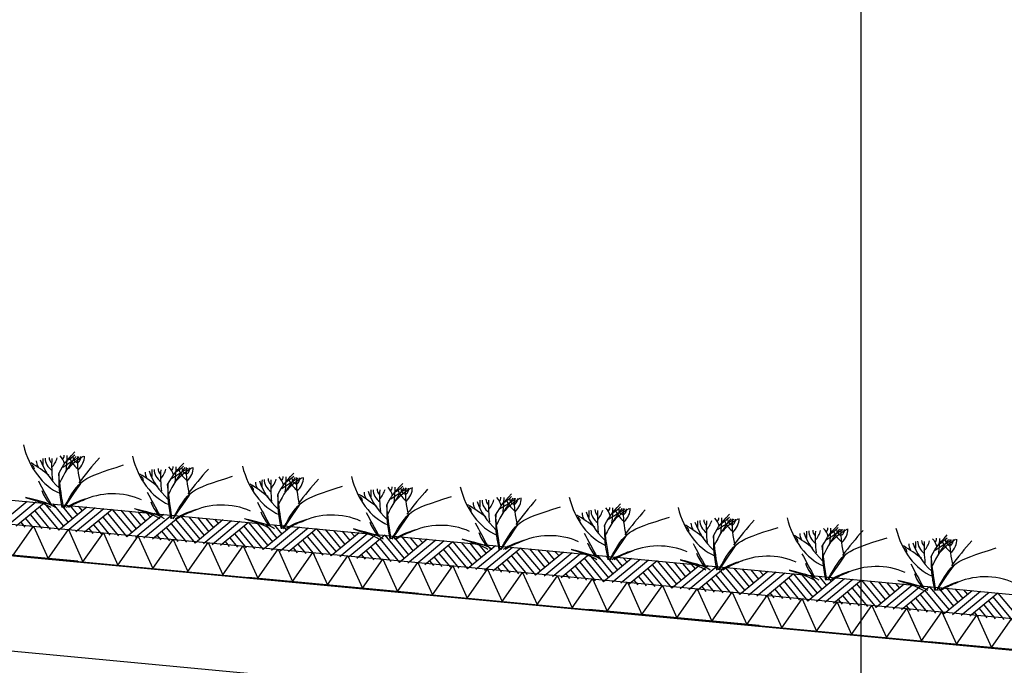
# Model space of a CAD drawing. Extents: x -19795 to 103381, y 127200 to 154480.
# Tile 16 of 76: x 10614 to 13492, y 145888 to 147776. Entities that reach past the tile are written whole.
import ezdxf

# ---------------------------------------------------------------- set-up
doc = ezdxf.new("R2010")
doc.units = 0
doc.header["$LTSCALE"] = 1000
doc.header["$MEASUREMENT"] = 0
doc.linetypes.add('DASHDOT', pattern=[1, 0.5, -0.25, 0, -0.25])
doc.layers.add('B02', color=7, linetype='CONTINUOUS')
doc.layers.add('B03', color=7, linetype='CONTINUOUS')

msp = doc.modelspace()

# ---------------------------------------------------------------- linework, layer by layer
at = {"layer": 'B02', "color": 5, "linetype": 'Continuous'}
msp.add_line((13072.5, 151594.9), (13072.5, 127199.6), dxfattribs=at)
at = {"layer": 'B02', "color": 5, "linetype": 'DASHDOT'}
msp.add_line((103381, 137447.3), (-17123, 148828), dxfattribs=at)
at = {"layer": 'B03', "color": 5, "linetype": 'Continuous'}
for p, q in [((10635.4, 146367.3), (10553.6, 146299.7)), ((10660.3, 146365), (10578.5, 146297.4)), ((10685.1, 146362.6), (10603.4, 146295)), ((10671.1, 146351.9), (10727.9, 146283.2)), ((10685.1, 146362.6), (10742, 146295)), ((10710, 146360.3), (10755.1, 146305.8)), ((10734.9, 146357.9), (10768.2, 146316.6)), ((10759.8, 146355.6), (10782.4, 146328.3)), ((10784.7, 146353.2), (10796.5, 146340)), ((10644.7, 146328.3), (10678.1, 146288)), ((10657.9, 146340.1), (10703, 146285.6)), ((10809.6, 146350.9), (10727.9, 146283.2)), ((10834.5, 146348.5), (10752.8, 146280.9)), ((10859.4, 146346.2), (10777.7, 146278.5)), ((10884.3, 146343.8), (10802.5, 146276.2)), ((10870.2, 146333.1), (10927, 146264.5)), ((10884.3, 146343.8), (10941.2, 146276.2)), ((10909.1, 146341.5), (10954.2, 146287)), ((11008.7, 146332.1), (10927, 146264.5)), ((10934, 146339.1), (10967.3, 146297.8)), ((11033.6, 146329.7), (10951.9, 146262.1)), ((10958.9, 146336.8), (10981.5, 146309.5)), ((11058.5, 146327.4), (10976.8, 146259.8)), ((10983.8, 146334.4), (10995.6, 146321.2)), ((11083.4, 146325), (11001.7, 146257.4)), ((11083.4, 146325), (11140.3, 146257.4)), ((11108.3, 146322.7), (11153.3, 146268.2)), ((10616.6, 146306.8), (10628.3, 146292.6)), ((10630.7, 146317.5), (10653.2, 146290.3)), ((10829.8, 146298.7), (10852.3, 146271.5)), ((10843.9, 146309.5), (10877.2, 146269.1)), ((10857, 146321.3), (10902.1, 146266.8)), ((11056.1, 146302.5), (11101.2, 146248)), ((11069.3, 146314.3), (11126.1, 146245.6)), ((11207.8, 146313.3), (11126.1, 146245.6)), ((11133.2, 146320.3), (11166.4, 146279)), ((11232.7, 146310.9), (11151, 146243.3)), ((11158, 146318), (11180.6, 146290.7)), ((11257.6, 146308.6), (11175.9, 146240.9)), ((11182.9, 146315.6), (11194.8, 146302.4)), ((11282.5, 146306.2), (11200.8, 146238.6)), ((11268.4, 146295.5), (11325.2, 146226.8)), ((11282.5, 146306.2), (11339.4, 146238.6)), ((11307.4, 146303.9), (11352.5, 146249.4)), ((11406.9, 146294.5), (11325.2, 146226.8)), ((11332.3, 146301.5), (11365.5, 146260.2)), ((11357.2, 146299.1), (11379.7, 146271.9)), ((11382, 146296.8), (11393.9, 146283.6)), ((10815.7, 146288), (10827.4, 146273.9)), ((11014.8, 146269.2), (11026.5, 146255)), ((11028.9, 146279.9), (11051.4, 146252.7)), ((11043, 146290.7), (11076.3, 146250.3)), ((11242.1, 146271.9), (11275.4, 146231.5)), ((11255.2, 146283.7), (11300.3, 146229.2)), ((11431.8, 146292.1), (11350.1, 146224.5)), ((11456.7, 146289.8), (11375, 146222.1)), ((11481.6, 146287.4), (11399.9, 146219.8)), ((11454.4, 146264.9), (11499.4, 146210.4)), ((11467.5, 146276.7), (11524.3, 146208)), ((11481.6, 146287.4), (11538.5, 146219.8)), ((11506.5, 146285), (11551.6, 146230.6)), ((11606, 146275.6), (11524.3, 146208)), ((11531.4, 146282.7), (11564.6, 146241.4)), ((11630.9, 146273.3), (11549.2, 146205.7)), ((11556.3, 146280.4), (11578.8, 146253.1)), ((11655.8, 146271), (11574.1, 146203.3)), ((11581.2, 146278), (11593, 146264.8)), ((11680.7, 146268.6), (11599, 146201)), ((11680.7, 146268.6), (11737.6, 146201)), ((11705.6, 146266.2), (11750.7, 146211.8)), ((11213.9, 146250.4), (11225.7, 146236.2)), ((11228, 146261.1), (11250.5, 146233.9)), ((11427.1, 146242.3), (11449.7, 146215.1)), ((11441.2, 146253), (11474.5, 146212.7)), ((11653.5, 146246.1), (11698.6, 146191.6)), ((11666.6, 146257.9), (11723.5, 146189.2)), ((11805.2, 146256.8), (11723.5, 146189.2)), ((11730.5, 146263.9), (11763.8, 146222.6)), ((11830.1, 146254.5), (11748.3, 146186.9)), ((11755.4, 146261.5), (11777.9, 146234.3)), ((11854.9, 146252.1), (11773.2, 146184.5)), ((11780.3, 146259.2), (11792.1, 146246)), ((11879.8, 146249.8), (11798.1, 146182.2)), ((11865.8, 146239.1), (11922.6, 146170.4)), ((11879.8, 146249.8), (11936.7, 146182.1)), ((11904.7, 146247.4), (11949.8, 146193)), ((12004.3, 146238), (11922.6, 146170.4)), ((11929.6, 146245.1), (11962.9, 146203.8)), ((11954.5, 146242.7), (11977, 146215.5)), ((11979.4, 146240.4), (11991.2, 146227.2)), ((11413.1, 146231.6), (11424.8, 146217.4)), ((11612.2, 146212.8), (11623.9, 146198.6)), ((11626.2, 146223.5), (11648.8, 146196.3)), ((11640.3, 146234.2), (11673.7, 146193.9)), ((11839.4, 146215.4), (11872.8, 146175.1)), ((11852.6, 146227.2), (11897.7, 146172.8)), ((12029.2, 146235.7), (11947.5, 146168.1)), ((12054.1, 146233.3), (11972.3, 146165.7)), ((12079, 146231), (11997.2, 146163.4)), ((12051.7, 146208.5), (12096.8, 146154)), ((12064.9, 146220.3), (12121.7, 146151.6)), ((12079, 146231), (12135.8, 146163.3)), ((12103.8, 146228.6), (12148.9, 146174.1)), ((12203.4, 146219.2), (12121.7, 146151.6)), ((12128.7, 146226.3), (12162, 146185)), ((12228.3, 146216.9), (12146.6, 146149.3)), ((12153.6, 146223.9), (12176.1, 146196.7)), ((12253.2, 146214.5), (12171.5, 146146.9)), ((12178.5, 146221.6), (12190.3, 146208.4)), ((12278.1, 146212.2), (12196.3, 146144.6)), ((12278.1, 146212.2), (12335, 146144.5)), ((12303, 146209.8), (12348, 146155.4)), ((12327.8, 146207.5), (12361.1, 146166.2)), ((11811.3, 146194), (11823, 146179.8)), ((11825.4, 146204.7), (11847.9, 146177.5)), ((12024.5, 146185.9), (12047, 146158.7)), ((12038.5, 146196.6), (12071.9, 146156.3)), ((12250.8, 146189.6), (12295.9, 146135.2)), ((12264, 146201.5), (12320.8, 146132.8)), ((12402.5, 146200.4), (12320.8, 146132.8)), ((12427.4, 146198.1), (12345.7, 146130.5)), ((12352.7, 146205.1), (12375.3, 146177.9)), ((12452.3, 146195.7), (12370.6, 146128.1)), ((12377.6, 146202.8), (12389.4, 146189.6)), ((12477.2, 146193.4), (12395.5, 146125.8)), ((12463.1, 146182.6), (12519.9, 146114)), ((12477.2, 146193.4), (12534.1, 146125.7)), ((12502.1, 146191), (12547.1, 146136.5)), ((12601.6, 146181.6), (12519.9, 146114)), ((12527, 146188.7), (12560.2, 146147.4)), ((12626.5, 146179.3), (12544.8, 146111.7)), ((12551.8, 146186.3), (12574.4, 146159.1)), ((12576.7, 146184), (12588.5, 146170.8)), ((12010.4, 146175.2), (12022.1, 146161)), ((12209.5, 146156.4), (12221.2, 146142.2)), ((12223.6, 146167.1), (12246.1, 146139.9)), ((12237.6, 146177.8), (12271, 146137.5)), ((12436.8, 146159), (12470.1, 146118.7)), ((12449.9, 146170.8), (12495, 146116.4)), ((12651.4, 146176.9), (12569.7, 146109.3)), ((12676.3, 146174.6), (12594.6, 146107)), ((12649, 146152), (12694.1, 146097.5)), ((12662.2, 146163.9), (12719, 146095.2)), ((12676.3, 146174.6), (12733.2, 146106.9)), ((12701.2, 146172.2), (12746.3, 146117.7)), ((12800.7, 146162.8), (12719, 146095.2)), ((12726.1, 146169.9), (12759.3, 146128.6)), ((12825.6, 146160.5), (12743.9, 146092.9)), ((12751, 146167.5), (12773.5, 146140.3)), ((12850.5, 146158.1), (12768.8, 146090.5)), ((12775.9, 146165.2), (12787.7, 146152)), ((12875.4, 146155.8), (12793.7, 146088.1)), ((12875.4, 146155.8), (12932.3, 146088.1)), ((12900.3, 146153.4), (12945.4, 146098.9)), ((12925.2, 146151.1), (12958.5, 146109.8)), ((12408.6, 146137.6), (12420.4, 146123.4)), ((12422.7, 146148.3), (12445.2, 146121.1)), ((12621.8, 146129.5), (12644.4, 146102.2)), ((12635.9, 146140.2), (12669.2, 146099.9)), ((12835, 146121.4), (12868.4, 146081.1)), ((12848.2, 146133.2), (12893.2, 146078.8)), ((12861.3, 146145), (12918.1, 146076.4)), ((12999.9, 146144), (12918.1, 146076.4)), ((13024.7, 146141.7), (12943, 146074)), ((12950.1, 146148.7), (12972.6, 146121.5)), ((13049.6, 146139.3), (12967.9, 146071.7)), ((12975, 146146.4), (12986.8, 146133.2)), ((13074.5, 146137), (12992.8, 146069.3)), ((13060.5, 146126.2), (13117.2, 146057.6)), ((13074.5, 146137), (13131.4, 146069.3)), ((13099.4, 146134.6), (13144.5, 146080.1)), ((13199, 146125.2), (13117.2, 146057.6)), ((13124.3, 146132.3), (13157.6, 146091)), ((13223.9, 146122.9), (13142.1, 146055.2)), ((13149.2, 146129.9), (13171.7, 146102.7)), ((13174.1, 146127.6), (13185.9, 146114.4)), ((12607.7, 146118.8), (12619.5, 146104.6)), ((12806.9, 146100), (12818.6, 146085.8)), ((12820.9, 146110.7), (12843.5, 146083.5)), ((13034.1, 146102.6), (13067.5, 146062.3)), ((13047.3, 146114.4), (13092.4, 146059.9)), ((13248.7, 146120.5), (13167, 146052.9)), ((13273.6, 146118.1), (13191.9, 146050.5)), ((13246.4, 146095.6), (13291.5, 146041.1)), ((13259.6, 146107.4), (13316.4, 146038.8)), ((13273.6, 146118.1), (13330.5, 146050.5)), ((13298.5, 146115.8), (13343.6, 146061.3)), ((13398.1, 146106.4), (13316.4, 146038.8)), ((13323.4, 146113.5), (13356.7, 146072.1)), ((13423, 146104), (13341.2, 146036.4)), ((13348.3, 146111.1), (13370.8, 146083.9)), ((13447.9, 146101.7), (13366.1, 146034.1)), ((13373.2, 146108.8), (13385, 146095.6)), ((13472.8, 146099.4), (13391, 146031.7)), ((13472.8, 146099.4), (13529.6, 146031.7)), ((13006, 146081.2), (13017.7, 146067)), ((13020, 146091.9), (13042.6, 146064.6)), ((13219.1, 146073.1), (13241.7, 146045.8)), ((13233.2, 146083.8), (13266.6, 146043.5)), ((13432.3, 146065), (13465.7, 146024.7)), ((13445.5, 146076.8), (13490.6, 146022.3)), ((13458.7, 146088.6), (13515.5, 146020)), ((13205.1, 146062.4), (13216.8, 146048.2)), ((13404.2, 146043.5), (13415.9, 146029.4)), ((13418.3, 146054.3), (13440.8, 146027))]:
    msp.add_line(p, q, dxfattribs=at)
at = {"layer": 'B03', "color": 7, "linetype": 'Continuous'}
msp.add_lwpolyline([(8718.9, 146548.3), (85764.1, 139271.9), (85852.5, 139262.1)], dxfattribs=at)
at = {"layer": 'B03', "color": 1, "linetype": 'Continuous'}
for points in [[(8764.1, 146473.7), (85771.7, 139200.8), (85852.5, 139191.7)], [(8755.6, 146384.1), (85762.5, 139111.2), (85852.5, 139101.2)]]:
    msp.add_lwpolyline(points, dxfattribs=at)
at = {"layer": 'B03', "color": 2, "linetype": 'Continuous'}
msp.add_lwpolyline([(41424.9, 143298.6), (41413.2, 143174.7), (41164.3, 143198.2), (41149.7, 143043.9), (8492.1, 146127.5), (8518.3, 146404.3)], close=True, dxfattribs=at)
at = {"layer": 'B03', "color": 5, "linetype": 'Continuous'}
for points in [[(10594.2, 146210.5), (10653.8, 146295.3), (10696.4, 146200.8)], [(10696.4, 146200.8), (10755.9, 146285.6), (10798.5, 146191.2)], [(10798.5, 146191.2), (10858.1, 146276), (10900.7, 146181.5)], [(10900.7, 146181.5), (10960.2, 146266.3), (11002.8, 146171.9)], [(11002.8, 146171.9), (11062.4, 146256.7), (11105, 146162.2)], [(11105, 146162.2), (11164.5, 146247), (11207.1, 146152.6)], [(11207.1, 146152.6), (11266.6, 146237.4), (11309.3, 146143)], [(11309.3, 146143), (11368.8, 146227.7), (11411.4, 146133.3)], [(11411.4, 146133.3), (11470.9, 146218.1), (11513.5, 146123.7)], [(11513.5, 146123.7), (11573.1, 146208.4), (11615.7, 146114)], [(11615.7, 146114), (11675.2, 146198.8), (11717.8, 146104.4)], [(11717.8, 146104.4), (11777.4, 146189.1), (11820, 146094.7)], [(11820, 146094.7), (11879.5, 146179.5), (11922.1, 146085.1)], [(11922.1, 146085.1), (11981.7, 146169.9), (12024.3, 146075.4)], [(12024.3, 146075.4), (12083.8, 146160.2), (12126.4, 146065.8)], [(12126.4, 146065.8), (12186, 146150.5), (12228.6, 146056.1)], [(12228.6, 146056.1), (12288.1, 146140.9), (12330.7, 146046.5)], [(12330.7, 146046.5), (12390.2, 146131.3), (12432.9, 146036.8)], [(12432.9, 146036.8), (12492.4, 146121.6), (12535, 146027.2)], [(12535, 146027.2), (12594.5, 146112), (12637.1, 146017.5)], [(12637.1, 146017.5), (12696.7, 146102.3), (12739.3, 146007.9)], [(12739.3, 146007.9), (12798.8, 146092.7), (12841.4, 145998.2)], [(12841.4, 145998.2), (12901, 146083), (12943.6, 145988.6)], [(12943.6, 145988.6), (13003.1, 146073.4), (13045.7, 145979)], [(13045.7, 145979), (13105.3, 146063.7), (13147.9, 145969.3)], [(13147.9, 145969.3), (13207.4, 146054.1), (13250, 145959.7)], [(13250, 145959.7), (13309.5, 146044.4), (13352.2, 145950)], [(13352.2, 145950), (13411.7, 146034.8), (13454.3, 145940.4)], [(13454.3, 145940.4), (13513.9, 146025.1), (13556.5, 145930.7)]]:
    msp.add_lwpolyline(points, dxfattribs=at)
for centre, major_axis, ratio, start_param, end_param in [((10781.3, 146602.8), (0, 221.9), 0.744818, 1.89324, 2.833024), ((10743.5, 146495.5), (43.9, 0), 0.660641, 3.11489, 3.740647), ((11474.4, 146266.4), (780.2, 0), 0.660641, 2.672959, 2.83724), ((10639.6, 146466.1), (106.3, 0), 0.660641, 0.168666, 0.523639), ((10711.4, 146501.6), (32.1, 0), 0.660641, 5.702662, 6.319964), ((11539.8, 145943.7), (1125.8, 0), 0.660641, 2.302834, 2.361653), ((9822.1, 146506), (930.5, 0), 0.660641, 6.203932, 6.276051), ((10625.5, 146573), (182, 0), 0.660641, 5.494245, 5.671447), ((10937.2, 146394), (209.9, 0), 0.660641, 2.289302, 2.622785), ((10888.3, 146516.5), (133, 0), 0.660641, 3.3755, 3.801171), ((10797, 146496.1), (27.8, 0), 0.660641, 3.052601, 4.146823), ((11413.6, 146490.3), (631.5, 0), 0.660641, 3.120153, 3.307181), ((10695.8, 146499.2), (107, 0), 0.660641, 5.689062, 6.294216), ((10748.8, 146497.9), (43.8, 0), 0.660641, 5.674398, 6.301457), ((12454.6, 145872), (1864.2, 0), 0.660641, 2.611038, 2.678375), ((11099.7, 146569.9), (0, 221.9), 0.744818, 1.89324, 2.833024), ((10306.4, 146232.1), (506.6, 0), 0.660641, 0.68343, 0.834515), ((10631.7, 146462.2), (25, 0), 0.660641, 6.250795, 7.087454), ((10728.3, 146485.2), (66.2, 0), 0.660641, 3.115421, 3.534564), ((11015.4, 146539.4), (349.9, 0), 0.660641, 3.359516, 3.751905), ((21614.1, 146450.4), (10932.7, 0), 0.660641, 3.135652, 3.138449), ((10770.2, 146493.2), (82.2, 0), 0.660641, 3.127227, 3.861374), ((11578.8, 146474.7), (871.9, 0), 0.660641, 3.10941, 3.218759), ((10588.4, 146510.6), (136.6, 0), 0.660641, 5.766599, 6.106268), ((11792.8, 146233.6), (780.2, 0), 0.660641, 2.672959, 2.83724), ((10958, 146433.3), (106.3, 0), 0.660641, 0.168666, 0.523639), ((11029.9, 146468.8), (32.1, 0), 0.660641, 5.702662, 6.319964), ((10140.5, 146473.1), (930.5, 0), 0.660641, 6.203932, 6.276051), ((10943.9, 146540.1), (182, 0), 0.660641, 5.494245, 5.671447), ((11732, 146457.4), (631.5, 0), 0.660641, 3.120153, 3.307181), ((11014.2, 146466.3), (107, 0), 0.660641, 5.689062, 6.294216), ((11421.7, 146540.6), (0, 221.9), 0.744818, 1.89324, 2.833024), ((10624.8, 146199.3), (506.6, 0), 0.660641, 0.68343, 0.834515), ((10950.1, 146429.4), (25, 0), 0.660641, 6.250795, 7.087454), ((11046.7, 146452.3), (66.2, 0), 0.660641, 3.115421, 3.534564), ((11333.8, 146506.5), (349.9, 0), 0.660641, 3.359516, 3.751905), ((21932.5, 146417.5), (10932.7, 0), 0.660641, 3.135652, 3.138449), ((11088.6, 146460.4), (82.2, 0), 0.660641, 3.127227, 3.861374), ((11061.9, 146462.7), (43.9, 0), 0.660641, 3.11489, 3.740647), ((11897.2, 146441.8), (871.9, 0), 0.660641, 3.10941, 3.218759), ((10906.8, 146477.7), (136.6, 0), 0.660641, 5.766599, 6.106268), ((11858.2, 145910.8), (1125.8, 0), 0.660641, 2.302834, 2.361653), ((11255.6, 146361.1), (209.9, 0), 0.660641, 2.289302, 2.622785), ((11206.7, 146483.7), (133, 0), 0.660641, 3.3755, 3.801171), ((11115.4, 146463.2), (27.8, 0), 0.660641, 3.052601, 4.146823), ((11067.2, 146465), (43.8, 0), 0.660641, 5.674398, 6.301457), ((12773, 145839.1), (1864.2, 0), 0.660641, 2.611038, 2.678375), ((11280, 146404), (106.3, 0), 0.660641, 0.168666, 0.523639), ((11351.8, 146439.5), (32.1, 0), 0.660641, 5.702662, 6.319964), ((10462.4, 146443.9), (930.5, 0), 0.660641, 6.203932, 6.276051), ((11265.9, 146510.8), (182, 0), 0.660641, 5.494245, 5.671447), ((11336.2, 146437), (107, 0), 0.660641, 5.689062, 6.294216), ((11740.1, 146510.5), (0, 221.9), 0.744818, 1.89324, 2.833024), ((19696.4, 148513.8), (9564.7, 0), 0.660641, 3.478125, 3.489628), ((10946.8, 146170), (506.6, 0), 0.660641, 0.68343, 0.834515), ((11272.1, 146400.1), (25, 0), 0.660641, 6.250795, 7.087454), ((11368.7, 146423), (66.2, 0), 0.660641, 3.115421, 3.534564), ((11655.8, 146477.2), (349.9, 0), 0.660641, 3.359516, 3.751905), ((22254.5, 146388.2), (10932.7, 0), 0.660641, 3.135652, 3.138449), ((11410.6, 146431.1), (82.2, 0), 0.660641, 3.127227, 3.861374), ((11383.8, 146433.4), (43.9, 0), 0.660641, 3.11489, 3.740647), ((12219.2, 146412.5), (871.9, 0), 0.660641, 3.10941, 3.218759), ((11228.7, 146448.5), (136.6, 0), 0.660641, 5.766599, 6.106268), ((12114.8, 146204.3), (780.2, 0), 0.660641, 2.672959, 2.83724), ((12180.2, 145881.6), (1125.8, 0), 0.660641, 2.302834, 2.361653), ((11577.5, 146331.9), (209.9, 0), 0.660641, 2.289302, 2.622785), ((11528.7, 146454.4), (133, 0), 0.660641, 3.3755, 3.801171), ((11437.3, 146433.9), (27.8, 0), 0.660641, 3.052601, 4.146823), ((12053.9, 146428.1), (631.5, 0), 0.660641, 3.120153, 3.307181), ((11389.1, 146435.7), (43.8, 0), 0.660641, 5.674398, 6.301457), ((13095, 145809.8), (1864.2, 0), 0.660641, 2.611038, 2.678375), ((11598.4, 146373.9), (106.3, 0), 0.660641, 0.168666, 0.523639), ((11670.2, 146409.4), (32.1, 0), 0.660641, 5.702662, 6.319964), ((10780.8, 146413.8), (930.5, 0), 0.660641, 6.203932, 6.276051), ((11584.3, 146480.7), (182, 0), 0.660641, 5.494245, 5.671447), ((12058.5, 146480.5), (0, 221.9), 0.744818, 1.89324, 2.833024), ((10900.8, 146434.1), (228.6, 0), 0.660641, 3.374473, 3.651764), ((10885.9, 146294.2), (144.6, 0), 0.660641, 0.95331, 2.235111), ((20014.8, 148481), (9564.7, 0), 0.660641, 3.478125, 3.489628), ((11265.2, 146139.9), (506.6, 0), 0.660641, 0.68343, 0.834515), ((11590.5, 146370), (25, 0), 0.660641, 6.250795, 7.087454), ((11687.1, 146393), (66.2, 0), 0.660641, 3.115421, 3.534564), ((11974.2, 146447.2), (349.9, 0), 0.660641, 3.359516, 3.751905), ((22572.9, 146358.1), (10932.7, 0), 0.660641, 3.135652, 3.138449), ((11729, 146401), (82.2, 0), 0.660641, 3.127227, 3.861374), ((11702.2, 146403.3), (43.9, 0), 0.660641, 3.11489, 3.740647), ((12537.6, 146382.4), (871.9, 0), 0.660641, 3.10941, 3.218759), ((11547.1, 146418.4), (136.6, 0), 0.660641, 5.766599, 6.106268), ((12433.2, 146174.2), (780.2, 0), 0.660641, 2.672959, 2.83724), ((12498.6, 145851.5), (1125.8, 0), 0.660641, 2.302834, 2.361653), ((11895.9, 146301.8), (209.9, 0), 0.660641, 2.289302, 2.622785), ((11847.1, 146424.3), (133, 0), 0.660641, 3.3755, 3.801171), ((11755.7, 146403.8), (27.8, 0), 0.660641, 3.052601, 4.146823), ((12372.4, 146398.1), (631.5, 0), 0.660641, 3.120153, 3.307181), ((11654.6, 146407), (107, 0), 0.660641, 5.689062, 6.294216), ((11707.5, 146405.7), (43.8, 0), 0.660641, 5.674398, 6.301457), ((13413.4, 145779.8), (1864.2, 0), 0.660641, 2.611038, 2.678375), ((11988.6, 146379.3), (32.1, 0), 0.660641, 5.702662, 6.319964), ((11902.7, 146450.7), (182, 0), 0.660641, 5.494245, 5.671447), ((12376.9, 146450.4), (0, 221.9), 0.744818, 1.89324, 2.833024), ((10893.8, 146248), (210.8, 0), 0.660641, 1.96762, 2.325094), ((10884.5, 146264.4), (181.9, 0), 0.660641, 2.065597, 2.35593), ((11219.2, 146401.2), (228.6, 0), 0.660641, 3.374473, 3.651764), ((11204.3, 146261.4), (144.6, 0), 0.660641, 0.95331, 2.235111), ((20336.7, 148451.7), (9564.7, 0), 0.660641, 3.478125, 3.489628), ((11583.6, 146109.8), (506.6, 0), 0.660641, 0.68343, 0.834515), ((11908.9, 146339.9), (25, 0), 0.660641, 6.250795, 7.087454), ((12005.5, 146362.9), (66.2, 0), 0.660641, 3.115421, 3.534564), ((12292.6, 146417.1), (349.9, 0), 0.660641, 3.359516, 3.751905), ((22891.3, 146328.1), (10932.7, 0), 0.660641, 3.135652, 3.138449), ((12047.4, 146370.9), (82.2, 0), 0.660641, 3.127227, 3.861374), ((12020.7, 146373.2), (43.9, 0), 0.660641, 3.11489, 3.740647), ((12856, 146352.4), (871.9, 0), 0.660641, 3.10941, 3.218759), ((11865.5, 146388.3), (136.6, 0), 0.660641, 5.766599, 6.106268), ((12751.6, 146144.1), (780.2, 0), 0.660641, 2.672959, 2.83724), ((11916.8, 146343.8), (106.3, 0), 0.660641, 0.168666, 0.523639), ((12817, 145821.4), (1125.8, 0), 0.660641, 2.302834, 2.361653), ((11099.2, 146383.7), (930.5, 0), 0.660641, 6.203932, 6.276051), ((12214.3, 146271.7), (209.9, 0), 0.660641, 2.289302, 2.622785), ((12165.5, 146394.2), (133, 0), 0.660641, 3.3755, 3.801171), ((12074.1, 146373.8), (27.8, 0), 0.660641, 3.052601, 4.146823), ((12690.8, 146368), (631.5, 0), 0.660641, 3.120153, 3.307181), ((11973, 146376.9), (107, 0), 0.660641, 5.689062, 6.294216), ((12025.9, 146375.6), (43.8, 0), 0.660641, 5.674398, 6.301457), ((13731.8, 145749.7), (1864.2, 0), 0.660641, 2.611038, 2.678375), ((12221.1, 146420.6), (182, 0), 0.660641, 5.494245, 5.671447), ((11212.2, 146215.1), (210.8, 0), 0.660641, 1.96762, 2.325094), ((11202.9, 146231.6), (181.9, 0), 0.660641, 2.065597, 2.35593), ((11541.1, 146372), (228.6, 0), 0.660641, 3.374473, 3.651764), ((11526.3, 146232.1), (144.6, 0), 0.660641, 0.95331, 2.235111), ((20655.1, 148421.6), (9564.7, 0), 0.660641, 3.478125, 3.489628), ((11902, 146079.8), (506.6, 0), 0.660641, 0.68343, 0.834515), ((12323.9, 146332.8), (66.2, 0), 0.660641, 3.115421, 3.534564), ((12611, 146387), (349.9, 0), 0.660641, 3.359516, 3.751905), ((23209.7, 146298), (10932.7, 0), 0.660641, 3.135652, 3.138449), ((12365.8, 146340.9), (82.2, 0), 0.660641, 3.127227, 3.861374), ((12339.1, 146343.2), (43.9, 0), 0.660641, 3.11489, 3.740647), ((13174.4, 146322.3), (871.9, 0), 0.660641, 3.10941, 3.218759), ((12183.9, 146358.2), (136.6, 0), 0.660641, 5.766599, 6.106268), ((13070, 146114), (780.2, 0), 0.660641, 2.672959, 2.83724), ((12235.2, 146313.8), (106.3, 0), 0.660641, 0.168666, 0.523639), ((12307, 146349.3), (32.1, 0), 0.660641, 5.702662, 6.319964), ((13135.4, 145791.3), (1125.8, 0), 0.660641, 2.302834, 2.361653), ((11417.6, 146353.6), (930.5, 0), 0.660641, 6.203932, 6.276051), ((12532.7, 146241.6), (209.9, 0), 0.660641, 2.289302, 2.622785), ((12483.9, 146364.2), (133, 0), 0.660641, 3.3755, 3.801171), ((12392.5, 146343.7), (27.8, 0), 0.660641, 3.052601, 4.146823), ((13009.2, 146337.9), (631.5, 0), 0.660641, 3.120153, 3.307181), ((12291.4, 146346.8), (107, 0), 0.660641, 5.689062, 6.294216), ((12344.3, 146345.5), (43.8, 0), 0.660641, 5.674398, 6.301457), ((14050.2, 145719.6), (1864.2, 0), 0.660641, 2.611038, 2.678375), ((12695.3, 146420.3), (0, 221.9), 0.744818, 1.89324, 2.833024), ((11534.1, 146185.8), (210.8, 0), 0.660641, 1.96762, 2.325094), ((11524.8, 146202.3), (181.9, 0), 0.660641, 2.065597, 2.35593), ((11859.5, 146341.9), (228.6, 0), 0.660641, 3.374473, 3.651764), ((11844.7, 146202), (144.6, 0), 0.660641, 0.95331, 2.235111), ((20973.5, 148391.5), (9564.7, 0), 0.660641, 3.478125, 3.489628), ((12227.3, 146309.9), (25, 0), 0.660641, 6.250795, 7.087454), ((12220.4, 146049.7), (506.6, 0), 0.660641, 0.68343, 0.834515), ((12642.3, 146302.7), (66.2, 0), 0.660641, 3.115421, 3.534564), ((12929.4, 146356.9), (349.9, 0), 0.660641, 3.359516, 3.751905), ((23528.1, 146267.9), (10932.7, 0), 0.660641, 3.135652, 3.138449), ((12684.2, 146310.8), (82.2, 0), 0.660641, 3.127227, 3.861374), ((12657.5, 146313.1), (43.9, 0), 0.660641, 3.11489, 3.740647), ((13492.8, 146292.2), (871.9, 0), 0.660641, 3.10941, 3.218759), ((12502.4, 146328.1), (136.6, 0), 0.660641, 5.766599, 6.106268), ((13388.4, 146084), (780.2, 0), 0.660641, 2.672959, 2.83724), ((12553.6, 146283.7), (106.3, 0), 0.660641, 0.168666, 0.523639), ((12625.4, 146319.2), (32.1, 0), 0.660641, 5.702662, 6.319964), ((13453.8, 145761.2), (1125.8, 0), 0.660641, 2.302834, 2.361653), ((11736.1, 146323.6), (930.5, 0), 0.660641, 6.203932, 6.276051), ((12539.5, 146390.5), (182, 0), 0.660641, 5.494245, 5.671447), ((12851.2, 146211.6), (209.9, 0), 0.660641, 2.289302, 2.622785), ((12802.3, 146334.1), (133, 0), 0.660641, 3.3755, 3.801171), ((12711, 146313.6), (27.8, 0), 0.660641, 3.052601, 4.146823), ((13327.6, 146307.8), (631.5, 0), 0.660641, 3.120153, 3.307181), ((12609.8, 146316.7), (107, 0), 0.660641, 5.689062, 6.294216), ((12662.8, 146315.4), (43.8, 0), 0.660641, 5.674398, 6.301457), ((14368.6, 145689.5), (1864.2, 0), 0.660641, 2.611038, 2.678375), ((13013.8, 146390.2), (0, 221.9), 0.744818, 1.89324, 2.833024), ((11852.5, 146155.7), (210.8, 0), 0.660641, 1.96762, 2.325094), ((11843.2, 146172.2), (181.9, 0), 0.660641, 2.065597, 2.35593), ((12177.9, 146311.8), (228.6, 0), 0.660641, 3.374473, 3.651764), ((12163.1, 146171.9), (144.6, 0), 0.660641, 0.95331, 2.235111), ((21292, 148361.5), (9564.7, 0), 0.660641, 3.478125, 3.489628), ((12545.7, 146279.8), (25, 0), 0.660641, 6.250795, 7.087454), ((12538.8, 146019.6), (506.6, 0), 0.660641, 0.68343, 0.834515), ((12960.7, 146272.6), (66.2, 0), 0.660641, 3.115421, 3.534564), ((13247.8, 146326.8), (349.9, 0), 0.660641, 3.359516, 3.751905), ((23846.5, 146237.8), (10932.7, 0), 0.660641, 3.135652, 3.138449), ((13002.6, 146280.7), (82.2, 0), 0.660641, 3.127227, 3.861374), ((12975.9, 146283), (43.9, 0), 0.660641, 3.11489, 3.740647), ((13811.2, 146262.1), (871.9, 0), 0.660641, 3.10941, 3.218759), ((12820.8, 146298.1), (136.6, 0), 0.660641, 5.766599, 6.106268), ((13706.8, 146053.9), (780.2, 0), 0.660641, 2.672959, 2.83724), ((12872, 146253.6), (106.3, 0), 0.660641, 0.168666, 0.523639), ((12943.9, 146289.1), (32.1, 0), 0.660641, 5.702662, 6.319964), ((13772.2, 145731.2), (1125.8, 0), 0.660641, 2.302834, 2.361653), ((12054.5, 146293.5), (930.5, 0), 0.660641, 6.203932, 6.276051), ((12857.9, 146360.4), (182, 0), 0.660641, 5.494245, 5.671447), ((13169.6, 146181.5), (209.9, 0), 0.660641, 2.289302, 2.622785), ((13120.7, 146304), (133, 0), 0.660641, 3.3755, 3.801171), ((13029.4, 146283.5), (27.8, 0), 0.660641, 3.052601, 4.146823), ((13646, 146277.7), (631.5, 0), 0.660641, 3.120153, 3.307181), ((12928.2, 146286.6), (107, 0), 0.660641, 5.689062, 6.294216), ((12981.2, 146285.3), (43.8, 0), 0.660641, 5.674398, 6.301457), ((14687, 145659.4), (1864.2, 0), 0.660641, 2.611038, 2.678375), ((13332.2, 146360.1), (0, 221.9), 0.744818, 1.89324, 2.833024), ((12171, 146125.7), (210.8, 0), 0.660641, 1.96762, 2.325094), ((12161.6, 146142.1), (181.9, 0), 0.660641, 2.065597, 2.35593), ((12496.4, 146281.7), (228.6, 0), 0.660641, 3.374473, 3.651764), ((12481.5, 146141.8), (144.6, 0), 0.660641, 0.95331, 2.235111), ((21610.4, 148331.4), (9564.7, 0), 0.660641, 3.478125, 3.489628), ((12864.1, 146249.7), (25, 0), 0.660641, 6.250795, 7.087454), ((12857.3, 145989.5), (506.6, 0), 0.660641, 0.68343, 0.834515), ((13279.1, 146242.6), (66.2, 0), 0.660641, 3.115421, 3.534564), ((13566.2, 146296.8), (349.9, 0), 0.660641, 3.359516, 3.751905), ((24164.9, 146207.7), (10932.7, 0), 0.660641, 3.135652, 3.138449), ((13321, 146250.6), (82.2, 0), 0.660641, 3.127227, 3.861374), ((13294.3, 146252.9), (43.9, 0), 0.660641, 3.11489, 3.740647), ((14129.6, 146232), (871.9, 0), 0.660641, 3.10941, 3.218759), ((13139.2, 146268), (136.6, 0), 0.660641, 5.766599, 6.106268), ((14025.3, 146023.8), (780.2, 0), 0.660641, 2.672959, 2.83724), ((13190.4, 146223.5), (106.3, 0), 0.660641, 0.168666, 0.523639), ((13262.3, 146259), (32.1, 0), 0.660641, 5.702662, 6.319964), ((14090.6, 145701.1), (1125.8, 0), 0.660641, 2.302834, 2.361653), ((12372.9, 146263.4), (930.5, 0), 0.660641, 6.203932, 6.276051), ((13176.3, 146330.3), (182, 0), 0.660641, 5.494245, 5.671447), ((13488, 146151.4), (209.9, 0), 0.660641, 2.289302, 2.622785), ((13439.1, 146273.9), (133, 0), 0.660641, 3.3755, 3.801171), ((13347.8, 146253.4), (27.8, 0), 0.660641, 3.052601, 4.146823), ((13964.4, 146247.7), (631.5, 0), 0.660641, 3.120153, 3.307181), ((13246.6, 146256.6), (107, 0), 0.660641, 5.689062, 6.294216), ((13299.6, 146255.3), (43.8, 0), 0.660641, 5.674398, 6.301457), ((15005.4, 145629.4), (1864.2, 0), 0.660641, 2.611038, 2.678375), ((12489.4, 146095.6), (210.8, 0), 0.660641, 1.96762, 2.325094), ((12480.1, 146112.1), (181.9, 0), 0.660641, 2.065597, 2.35593), ((12814.8, 146251.6), (228.6, 0), 0.660641, 3.374473, 3.651764), ((12799.9, 146111.8), (144.6, 0), 0.660641, 0.95331, 2.235111), ((21928.8, 148301.3), (9564.7, 0), 0.660641, 3.478125, 3.489628), ((13182.6, 146219.6), (25, 0), 0.660641, 6.250795, 7.087454), ((12807.8, 146065.5), (210.8, 0), 0.660641, 1.96762, 2.325094), ((12798.5, 146082), (181.9, 0), 0.660641, 2.065597, 2.35593), ((13133.2, 146221.6), (228.6, 0), 0.660641, 3.374473, 3.651764), ((13118.3, 146081.7), (144.6, 0), 0.660641, 0.95331, 2.235111), ((22247.2, 148271.2), (9564.7, 0), 0.660641, 3.478125, 3.489628), ((13126.2, 146035.4), (210.8, 0), 0.660641, 1.96762, 2.325094), ((13116.9, 146051.9), (181.9, 0), 0.660641, 2.065597, 2.35593), ((13451.6, 146191.5), (228.6, 0), 0.660641, 3.374473, 3.651764), ((13436.7, 146051.6), (144.6, 0), 0.660641, 0.95331, 2.235111), ((13444.6, 146005.3), (210.8, 0), 0.660641, 1.96762, 2.325094), ((13435.3, 146021.8), (181.9, 0), 0.660641, 2.065597, 2.35593)]:
    msp.add_ellipse(centre, major_axis=major_axis, ratio=ratio, start_param=start_param, end_param=end_param, dxfattribs=at)
for points in [[(10727.7, 146449.6), (10746, 146481.4), (10746, 146481.4), (10774.6, 146512.4)], [(10743.8, 146350.9), (10790.8, 146433.9), (10790.8, 146433.9), (10917.5, 146474)], [(11046.1, 146416.8), (11064.4, 146448.6), (11064.4, 146448.6), (11093, 146479.6)], [(10741.2, 146350.1), (10732.5, 146404.6), (10732.5, 146404.6), (10727.7, 146449.6)], [(10738.2, 146349.4), (10728.6, 146401.5), (10728.7, 146402.2), (10729, 146451.2)], [(11062.2, 146318), (11109.2, 146401.1), (11109.2, 146401.1), (11235.9, 146441.1)], [(11368.1, 146387.5), (11386.3, 146419.3), (11386.3, 146419.3), (11414.9, 146450.3)], [(10744.1, 146349.4), (10792, 146420), (10792.1, 146420.1), (10794.6, 146423)], [(11059.6, 146317.3), (11051, 146371.7), (11051, 146371.7), (11046.1, 146416.8)], [(11056.6, 146316.6), (11047.1, 146368.6), (11047.1, 146369.3), (11047.4, 146418.3)], [(11384.1, 146288.8), (11431.1, 146371.8), (11431.1, 146371.8), (11557.8, 146411.9)], [(11686.5, 146357.4), (11704.8, 146389.2), (11704.8, 146389.2), (11733.3, 146420.2)], [(11062.5, 146316.6), (11110.4, 146387.1), (11110.5, 146387.2), (11113, 146390.2)], [(11381.5, 146288), (11372.9, 146342.4), (11372.9, 146342.4), (11368.1, 146387.5)], [(11378.5, 146287.3), (11369, 146339.3), (11369, 146340.1), (11369.4, 146389)], [(11702.5, 146258.7), (11749.5, 146341.7), (11749.5, 146341.7), (11876.2, 146381.8)], [(12004.9, 146327.3), (12023.2, 146359.1), (12023.2, 146359.1), (12051.8, 146390.1)], [(10718.1, 146349.4), (10701.1, 146361), (10689.7, 146364), (10630.5, 146379.2)], [(10705.1, 146349.4), (10689.4, 146359.4), (10677.6, 146363.3), (10631.8, 146378.4)], [(11384.5, 146287.3), (11432.3, 146357.8), (11432.4, 146358), (11434.9, 146360.9)], [(11700, 146257.9), (11691.3, 146312.3), (11691.3, 146312.3), (11686.5, 146357.4)], [(11696.9, 146257.2), (11687.4, 146309.2), (11687.4, 146310), (11687.8, 146359)], [(12021, 146228.6), (12068, 146311.6), (12068, 146311.6), (12194.6, 146351.7)], [(12323.3, 146297.2), (12341.6, 146329.1), (12341.6, 146329.1), (12370.2, 146360.1)], [(11036.5, 146316.6), (11019.5, 146328.2), (11008.1, 146331.1), (10948.9, 146346.3)], [(11023.5, 146316.6), (11007.9, 146326.5), (10996, 146330.4), (10950.2, 146345.5)], [(11702.9, 146257.2), (11750.7, 146327.7), (11750.9, 146327.9), (11753.3, 146330.8)], [(12018.4, 146227.9), (12009.7, 146282.3), (12009.7, 146282.3), (12004.9, 146327.3)], [(12015.3, 146227.1), (12005.8, 146279.2), (12005.8, 146279.9), (12006.2, 146328.9)], [(12641.7, 146267.2), (12660, 146299), (12660, 146299), (12688.6, 146330)], [(11358.5, 146287.3), (11341.5, 146298.9), (11330, 146301.9), (11270.8, 146317)], [(11345.5, 146287.3), (11329.8, 146297.2), (11318, 146301.1), (11272.1, 146316.3)], [(12021.3, 146227.1), (12069.1, 146297.7), (12069.3, 146297.8), (12071.8, 146300.8)], [(12336.8, 146197.8), (12328.1, 146252.2), (12328.1, 146252.2), (12323.3, 146297.2)], [(12333.8, 146197.1), (12324.2, 146249.1), (12324.2, 146249.8), (12324.6, 146298.8)], [(12339.4, 146198.5), (12386.4, 146281.6), (12386.4, 146281.6), (12513.1, 146321.6)], [(12960.1, 146237.1), (12978.4, 146268.9), (12978.4, 146268.9), (13007, 146299.9)], [(11676.9, 146257.2), (11659.9, 146268.8), (11648.4, 146271.8), (11589.2, 146287)], [(11663.9, 146257.2), (11648.2, 146267.2), (11636.4, 146271), (11590.5, 146286.2)], [(12339.7, 146197.1), (12387.6, 146267.6), (12387.7, 146267.7), (12390.2, 146270.7)], [(12655.2, 146167.7), (12646.5, 146222.1), (12646.5, 146222.1), (12641.7, 146267.2)], [(12652.2, 146167), (12642.6, 146219), (12642.7, 146219.7), (12643, 146268.7)], [(12657.8, 146168.5), (12704.8, 146251.5), (12704.8, 146251.5), (12831.5, 146291.6)], [(13278.5, 146207), (13296.8, 146238.8), (13296.8, 146238.8), (13325.4, 146269.8)], [(11995.3, 146227.1), (11978.3, 146238.8), (11966.8, 146241.7), (11907.6, 146256.9)], [(11982.3, 146227.1), (11966.6, 146237.1), (11954.8, 146241), (11908.9, 146256.1)], [(12658.1, 146167), (12706, 146237.5), (12706.1, 146237.6), (12708.6, 146240.6)], [(12973.6, 146137.6), (12965, 146192), (12965, 146192), (12960.1, 146237.1)], [(12970.6, 146136.9), (12961.1, 146188.9), (12961.1, 146189.7), (12961.4, 146238.6)], [(12976.2, 146138.4), (13023.2, 146221.4), (13023.2, 146221.4), (13149.9, 146261.5)], [(12313.7, 146197.1), (12296.7, 146208.7), (12285.2, 146211.6), (12226.1, 146226.8)], [(12300.7, 146197.1), (12285, 146207), (12273.2, 146210.9), (12227.4, 146226)], [(12976.5, 146136.9), (13024.4, 146207.4), (13024.5, 146207.6), (13027, 146210.5)], [(13289, 146106.8), (13279.5, 146158.9), (13279.5, 146159.6), (13279.8, 146208.6)], [(13294.6, 146108.3), (13341.6, 146191.3), (13341.6, 146191.3), (13468.3, 146231.4)], [(12632.1, 146167), (12615.1, 146178.6), (12603.7, 146181.5), (12544.5, 146196.7)], [(12619.1, 146167), (12603.4, 146176.9), (12591.6, 146180.8), (12545.8, 146195.9)], [(13292, 146107.5), (13283.4, 146161.9), (13283.4, 146161.9), (13278.5, 146207)], [(13295, 146106.8), (13342.8, 146177.3), (13342.9, 146177.5), (13345.4, 146180.4)], [(12950.5, 146136.9), (12933.5, 146148.5), (12922.1, 146151.5), (12862.9, 146166.6)], [(12937.5, 146136.9), (12921.9, 146146.8), (12910, 146150.7), (12864.2, 146165.9)], [(13269, 146106.8), (13251.9, 146118.4), (13240.5, 146121.4), (13181.3, 146136.6)], [(13255.9, 146106.8), (13240.3, 146116.8), (13228.5, 146120.6), (13182.6, 146135.8)]]:
    msp.add_open_spline(points, degree=3, dxfattribs=at)

doc.saveas('drawing.dxf')
